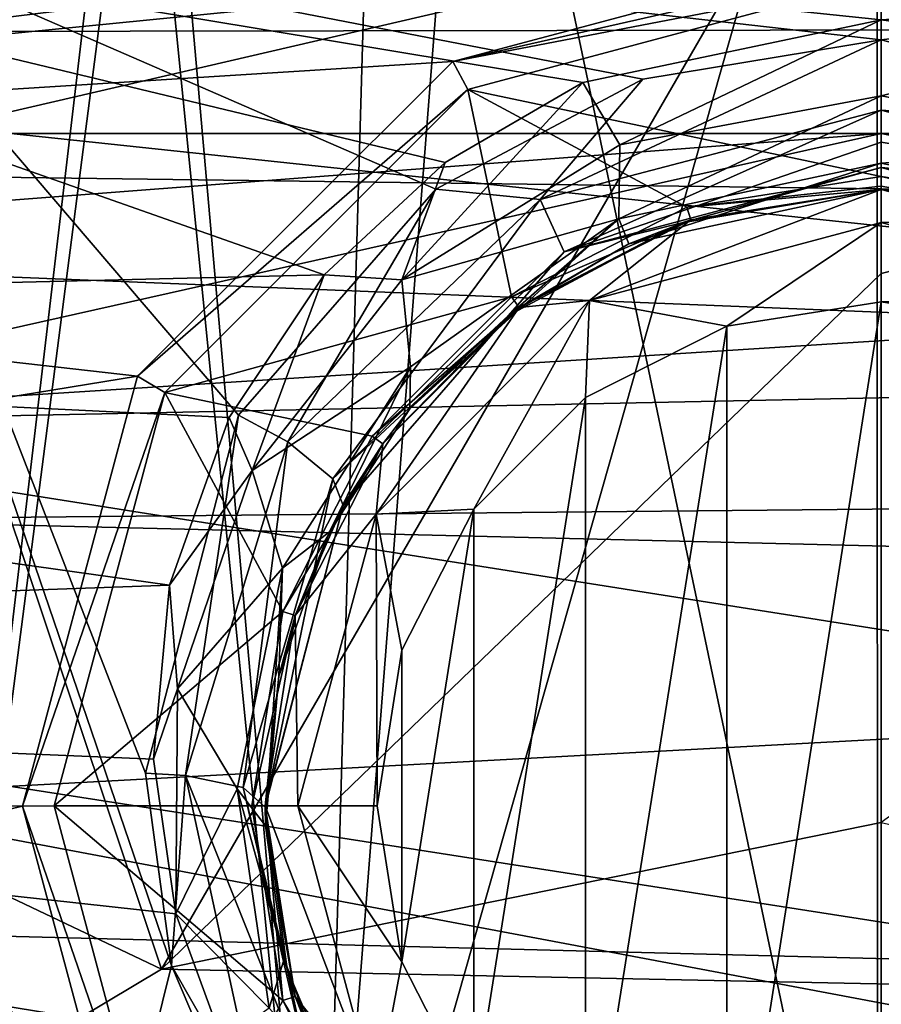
# Model space of a CAD drawing. Extents: x -252 to 252, y -10 to 685.
# Tile 69 of 256: x -1.92 to 0, y 96.06 to 98.25. Entities that reach past the tile are written whole.
import ezdxf

# ---------------------------------------------------------------- set-up
doc = ezdxf.new("R2010")
doc.units = 0
doc.header["$LTSCALE"] = 65.369103
for name, color, linetype in [('100', 7, 'CONTINUOUS'), ('102', 7, 'CONTINUOUS'), ('2522', 7, 'CONTINUOUS'), ('2525', 7, 'CONTINUOUS'), ('2543', 7, 'CONTINUOUS'), ('2544', 7, 'CONTINUOUS'), ('3404', 7, 'CONTINUOUS'), ('3407', 7, 'CONTINUOUS'), ('3408', 7, 'CONTINUOUS'), ('3501', 7, 'CONTINUOUS'), ('3506', 7, 'CONTINUOUS'), ('3517', 7, 'CONTINUOUS'), ('3518', 7, 'CONTINUOUS'), ('3525', 7, 'CONTINUOUS'), ('3526', 7, 'CONTINUOUS'), ('3531', 7, 'CONTINUOUS'), ('3532', 7, 'CONTINUOUS'), ('3535', 7, 'CONTINUOUS'), ('3536', 7, 'CONTINUOUS'), ('3537', 7, 'CONTINUOUS'), ('3538', 7, 'CONTINUOUS'), ('3912', 7, 'CONTINUOUS'), ('58', 7, 'CONTINUOUS'), ('61', 7, 'CONTINUOUS'), ('65', 7, 'CONTINUOUS'), ('66', 7, 'CONTINUOUS'), ('67', 7, 'CONTINUOUS'), ('70', 7, 'CONTINUOUS'), ('71', 7, 'CONTINUOUS'), ('74', 7, 'CONTINUOUS'), ('75', 7, 'CONTINUOUS'), ('83', 7, 'CONTINUOUS'), ('99', 7, 'CONTINUOUS')]:
    doc.layers.add(name, color=color, linetype=linetype)

msp = doc.modelspace()

# ---------------------------------------------------------------- linework, layer by layer
at = {"layer": '100', "color": 7, "linetype": 'CONTINUOUS'}
for points in [[(0, 99.4, -46), (0, 95, -46), (-1.2495, 95, -46.3347), (0, 99.4, -46)], [(0, 99.4, -46), (-1.2495, 95, -46.3347), (-1.1255, 99.3051, -46.2677), (0, 99.4, -46)], [(0, 95, -51), (0, 99.4, -51), (-0.9107, 99.3382, -50.8282), (0, 95, -51)], [(-1.6212, 99.2026, -50.4031), (-1.2495, 95, -50.6653), (-0.9107, 99.3382, -50.8282), (-1.6212, 99.2026, -50.4031)], [(-1.2495, 95, -50.6653), (0, 95, -51), (-0.9107, 99.3382, -50.8282), (-1.2495, 95, -50.6653)], [(-1.1255, 99.3051, -46.2677), (-1.2495, 95, -46.3347), (-1.6695, 99.1909, -46.6392), (-1.1255, 99.3051, -46.2677)], [(-2.2748, 99.0094, -49.537), (-2.1647, 95, -49.7503), (-1.6212, 99.2026, -50.4031), (-2.2748, 99.0094, -49.537)], [(-2.1647, 95, -49.7503), (-1.2495, 95, -50.6653), (-1.6212, 99.2026, -50.4031), (-2.1647, 95, -49.7503)], [(-1.6695, 99.1909, -46.6392), (-2.1647, 95, -47.2497), (-2.0909, 99.0708, -47.1296), (-1.6695, 99.1909, -46.6392)], [(-1.2495, 95, -46.3347), (-2.1647, 95, -47.2497), (-1.6695, 99.1909, -46.6392), (-1.2495, 95, -46.3347)]]:
    msp.add_3dface(points, dxfattribs=at)
at = {"layer": '102', "color": 7, "linetype": 'CONTINUOUS'}
for points in [[(2.1629, 98.9292, -10.5026), (-4.2353, 97.9324, -9.8177), (4.4044, 97.8188, -9.7356), (2.1629, 98.9292, -10.5026)], [(-2.218, 98.9116, -10.4911), (-4.2353, 97.9324, -9.8177), (2.1629, 98.9292, -10.5026), (-2.218, 98.9116, -10.4911)], [(-4.2353, 97.9324, -9.8177), (-5.207, 97.2059, -9.2763), (4.4044, 97.8188, -9.7356), (-4.2353, 97.9324, -9.8177)], [(4.4044, 97.8188, -9.7356), (-5.207, 97.2059, -9.2763), (5.5038, 96.9462, -9.0736), (4.4044, 97.8188, -9.7356)], [(-5.207, 97.2059, -9.2763), (-6.1461, 96.3168, -8.5608), (5.5038, 96.9462, -9.0736), (-5.207, 97.2059, -9.2763)], [(5.5038, 96.9462, -9.0736), (-6.1461, 96.3168, -8.5608), (6.4409, 95.9944, -8.2858), (5.5038, 96.9462, -9.0736)], [(-6.1461, 96.3168, -8.5608), (-7.0187, 95.2938, -7.6576), (6.4409, 95.9944, -8.2858), (-6.1461, 96.3168, -8.5608)]]:
    msp.add_3dface(points, dxfattribs=at)
at = {"layer": '2522', "color": 7, "linetype": 'CONTINUOUS'}
for points in [[(-5.7176, 100.0518, -15.5), (-7.9903, 97.9935, -15.5), (0, 99.1, -15.5), (-5.7176, 100.0518, -15.5)], [(0, 99.1, -15.5), (-7.9903, 97.9935, -15.5), (-2.6208, 98.6473, -15.5), (0, 99.1, -15.5)]]:
    msp.add_3dface(points, dxfattribs=at)
at = {"layer": '2525', "color": 7, "linetype": 'CONTINUOUS'}
for points in [[(2.6331, 97.4648, -64.5), (0, 98, -64.5), (-2.8964, 97.3508, -64.5), (2.6331, 97.4648, -64.5)], [(4.8351, 96.1292, -64.5), (2.6331, 97.4648, -64.5), (-2.8964, 97.3508, -64.5), (4.8351, 96.1292, -64.5)], [(-5.0627, 95.9379, -64.5), (4.8351, 96.1292, -64.5), (-2.8964, 97.3508, -64.5), (-5.0627, 95.9379, -64.5)], [(6.7303, 94.1594, -64.5), (4.8351, 96.1292, -64.5), (-5.0627, 95.9379, -64.5), (6.7303, 94.1594, -64.5)]]:
    msp.add_3dface(points, dxfattribs=at)
at = {"layer": '2543', "color": 7, "linetype": 'CONTINUOUS'}
for points in [[(0, 98.8663, -63.9995), (-2.949, 98.4159, -63.5), (-3.3707, 98.0852, -63.9995), (0, 98.8663, -63.9995)], [(0, 98.5, -64.366), (0, 98.8663, -63.9995), (-3.3707, 98.0852, -63.9995), (0, 98.5, -64.366)], [(-3.2139, 97.7542, -64.366), (0, 98.5, -64.366), (-3.3707, 98.0852, -63.9995), (-3.2139, 97.7542, -64.366)], [(0, 98, -64.5), (0, 98.5, -64.366), (-3.2139, 97.7542, -64.366), (0, 98, -64.5)], [(-2.8964, 97.3508, -64.5), (0, 98, -64.5), (-3.2139, 97.7542, -64.366), (-2.8964, 97.3508, -64.5)]]:
    msp.add_3dface(points, dxfattribs=at)
at = {"layer": '2544', "color": 7, "linetype": 'CONTINUOUS'}
for points in [[(0, 99, -63.5), (0, 98.8663, -63.9995), (3.3703, 98.0854, -63.9995), (0, 99, -63.5)], [(2.6506, 98.5296, -63.5), (0, 99, -63.5), (3.3703, 98.0854, -63.9995), (2.6506, 98.5296, -63.5)], [(0, 98.8663, -63.9995), (3.2135, 97.7544, -64.366), (3.3703, 98.0854, -63.9995), (0, 98.8663, -63.9995)], [(0, 98.5, -64.366), (3.2135, 97.7544, -64.366), (0, 98.8663, -63.9995), (0, 98.5, -64.366)], [(0, 98.5, -64.366), (2.6331, 97.4648, -64.5), (3.2135, 97.7544, -64.366), (0, 98.5, -64.366)], [(0, 98, -64.5), (2.6331, 97.4648, -64.5), (0, 98.5, -64.366), (0, 98, -64.5)]]:
    msp.add_3dface(points, dxfattribs=at)
at = {"layer": '3404', "color": 7, "linetype": 'CONTINUOUS'}
for points in [[(-1.6058, 96.1359, -68.3), (0, 96.4634, -68.3), (1.7665, 96.0667, -68.3), (-1.6058, 96.1359, -68.3)], [(-2.9947, 95.3064, -68.3), (-1.6058, 96.1359, -68.3), (1.7665, 96.0667, -68.3), (-2.9947, 95.3064, -68.3)], [(3.1364, 95.1911, -68.3), (-2.9947, 95.3064, -68.3), (1.7665, 96.0667, -68.3), (3.1364, 95.1911, -68.3)]]:
    msp.add_3dface(points, dxfattribs=at)
at = {"layer": '3407', "color": 7, "linetype": 'CONTINUOUS'}
for points in [[(0, 98.9109, -68.4), (2.6274, 98.3613, -68.4), (0, 97.6882, -68.325), (0, 98.9109, -68.4)], [(2.6274, 98.3613, -68.4), (0, 96.4634, -68.3), (0, 97.6882, -68.325), (2.6274, 98.3613, -68.4)]]:
    msp.add_3dface(points, dxfattribs=at)
at = {"layer": '3408', "color": 7, "linetype": 'CONTINUOUS'}
for points in [[(0, 98.9109, -68.4), (-1.6058, 96.1359, -68.3), (-2.3854, 98.4594, -68.4), (0, 98.9109, -68.4)], [(-1.6058, 96.1359, -68.3), (0, 98.9109, -68.4), (0, 97.6882, -68.325), (-1.6058, 96.1359, -68.3)], [(-1.6058, 96.1359, -68.3), (-4.2779, 97.4061, -68.4), (-2.3854, 98.4594, -68.4), (-1.6058, 96.1359, -68.3)], [(0, 96.4634, -68.3), (-1.6058, 96.1359, -68.3), (0, 97.6882, -68.325), (0, 96.4634, -68.3)], [(-1.6058, 96.1359, -68.3), (-2.9947, 95.3064, -68.3), (-4.2779, 97.4061, -68.4), (-1.6058, 96.1359, -68.3)]]:
    msp.add_3dface(points, dxfattribs=at)
at = {"layer": '3501', "color": 7, "linetype": 'CONTINUOUS'}
for points in [[(-3.7722, 98.8605, 13.5), (-5.3924, 97.8821, 13.5), (0, 98.4164, 13.5), (-3.7722, 98.8605, 13.5)], [(3.978, 98.758, 13.5), (0, 98.4164, 13.5), (0.9556, 98.1611, 13.5), (3.978, 98.758, 13.5)], [(0, 98.4164, 13.5), (-5.3924, 97.8821, 13.5), (-0.9562, 98.1607, 13.5), (0, 98.4164, 13.5)], [(-0.9562, 98.1607, 13.5), (-5.3924, 97.8821, 13.5), (-1.6593, 97.4587, 13.5), (-0.9562, 98.1607, 13.5)], [(-5.3924, 97.8821, 13.5), (-6.8647, 96.6086, 13.5), (-1.6593, 97.4587, 13.5), (-5.3924, 97.8821, 13.5)], [(-1.6593, 97.4587, 13.5), (-6.8647, 96.6086, 13.5), (-1.9164, 96.4996, 13.5), (-1.6593, 97.4587, 13.5)], [(-6.8647, 96.6086, 13.5), (-8.2013, 95.0486, 13.5), (-1.9164, 96.4996, 13.5), (-6.8647, 96.6086, 13.5)], [(-1.9164, 96.4996, 13.5), (-8.2013, 95.0486, 13.5), (-1.6589, 95.5407, 13.5), (-1.9164, 96.4996, 13.5)]]:
    msp.add_3dface(points, dxfattribs=at)
at = {"layer": '3506', "color": 7, "linetype": 'CONTINUOUS'}
for points in [[(-5.7426, 97.5755, 9.4108), (-4.0582, 98.6773, 10.0911), (-1.243, 97.6853, 9.4846), (-5.7426, 97.5755, 9.4108)], [(-0.6658, 98.1138, 9.7596), (-4.0582, 98.6773, 10.0911), (0, 98.2541, 9.8453), (-0.6658, 98.1138, 9.7596)], [(-0.9732, 97.9357, 9.6478), (-4.0582, 98.6773, 10.0911), (-0.6658, 98.1138, 9.7596), (-0.9732, 97.9357, 9.6478)], [(-1.243, 97.6853, 9.4846), (-4.0582, 98.6773, 10.0911), (-0.9732, 97.9357, 9.6478), (-1.243, 97.6853, 9.4846)], [(-4.0582, 98.6773, 10.0911), (4.3248, 98.5323, 10.009), (0, 98.2541, 9.8453), (-4.0582, 98.6773, 10.0911)], [(0, 98.2541, 9.8453), (4.3248, 98.5323, 10.009), (0.44, 98.1945, 9.8092), (0, 98.2541, 9.8453)], [(-1.4554, 97.3668, 9.2665), (-5.7426, 97.5755, 9.4108), (-1.243, 97.6853, 9.4846), (-1.4554, 97.3668, 9.2665)], [(-6.6128, 96.8133, 8.8577), (-5.7426, 97.5755, 9.4108), (-1.5886, 96.9923, 8.9942), (-6.6128, 96.8133, 8.8577)], [(-1.5886, 96.9923, 8.9942), (-5.7426, 97.5755, 9.4108), (-1.4554, 97.3668, 9.2665), (-1.5886, 96.9923, 8.9942)], [(-1.6242, 96.6041, 8.6926), (-6.6128, 96.8133, 8.8577), (-1.5886, 96.9923, 8.9942), (-1.6242, 96.6041, 8.6926)], [(-7.509, 95.8624, 8.0557), (-6.6128, 96.8133, 8.8577), (-1.4699, 95.9743, 8.1573), (-7.509, 95.8624, 8.0557)], [(-1.5742, 96.2591, 8.4068), (-6.6128, 96.8133, 8.8577), (-1.6242, 96.6041, 8.6926), (-1.5742, 96.2591, 8.4068)], [(-1.4699, 95.9743, 8.1573), (-6.6128, 96.8133, 8.8577), (-1.5742, 96.2591, 8.4068), (-1.4699, 95.9743, 8.1573)]]:
    msp.add_3dface(points, dxfattribs=at)
at = {"layer": '3517', "color": 7, "linetype": 'CONTINUOUS'}
for points in [[(-0.5633, 97.7543, 9.9723), (0, 97.875, 10.0594), (-0.4249, 97.8077, 12.9586), (-0.5633, 97.7543, 9.9723)], [(0, 97.875, 10.0594), (0, 97.875, 12.9586), (-0.4249, 97.8077, 12.9586), (0, 97.875, 10.0594)], [(-0.8082, 97.6124, 12.9586), (-0.5633, 97.7543, 9.9723), (-0.4249, 97.8077, 12.9586), (-0.8082, 97.6124, 12.9586)], [(-0.8235, 97.6011, 9.8586), (-0.5633, 97.7543, 9.9723), (-0.8082, 97.6124, 12.9586), (-0.8235, 97.6011, 9.8586)], [(-1.1124, 97.3082, 12.9586), (-0.8235, 97.6011, 9.8586), (-0.8082, 97.6124, 12.9586), (-1.1124, 97.3082, 12.9586)], [(-1.0518, 97.3857, 9.6927), (-0.8235, 97.6011, 9.8586), (-1.1124, 97.3082, 12.9586), (-1.0518, 97.3857, 9.6927)], [(-1.2315, 97.1117, 9.471), (-1.0518, 97.3857, 9.6927), (-1.1124, 97.3082, 12.9586), (-1.2315, 97.1117, 9.471)], [(-1.3077, 96.9249, 12.9586), (-1.2315, 97.1117, 9.471), (-1.1124, 97.3082, 12.9586), (-1.3077, 96.9249, 12.9586)], [(-1.3442, 96.7895, 9.1941), (-1.2315, 97.1117, 9.471), (-1.3077, 96.9249, 12.9586), (-1.3442, 96.7895, 9.1941)], [(-1.375, 96.5, 12.9586), (-1.3442, 96.7895, 9.1941), (-1.3077, 96.9249, 12.9586), (-1.375, 96.5, 12.9586)], [(-1.3743, 96.4555, 8.8875), (-1.3442, 96.7895, 9.1941), (-1.375, 96.5, 12.9586), (-1.3743, 96.4555, 8.8875)], [(-1.3077, 96.0751, 12.9586), (-1.3743, 96.4555, 8.8875), (-1.375, 96.5, 12.9586), (-1.3077, 96.0751, 12.9586)], [(-1.3321, 96.1591, 8.5972), (-1.3743, 96.4555, 8.8875), (-1.3077, 96.0751, 12.9586), (-1.3321, 96.1591, 8.5972)], [(-1.2438, 95.9138, 8.3432), (-1.3321, 96.1591, 8.5972), (-1.3077, 96.0751, 12.9586), (-1.2438, 95.9138, 8.3432)], [(-1.1124, 95.6918, 12.9586), (-1.2438, 95.9138, 8.3432), (-1.3077, 96.0751, 12.9586), (-1.1124, 95.6918, 12.9586)]]:
    msp.add_3dface(points, dxfattribs=at)
at = {"layer": '3518', "color": 7, "linetype": 'CONTINUOUS'}
for points in [[(0, 97.875, 12.9586), (0.3723, 97.8236, 10.0226), (0.4249, 97.8077, 12.9586), (0, 97.875, 12.9586)], [(0, 97.875, 12.9586), (0, 97.875, 10.0594), (0.3723, 97.8236, 10.0226), (0, 97.875, 12.9586)]]:
    msp.add_3dface(points, dxfattribs=at)
at = {"layer": '3525', "color": 7, "linetype": 'CONTINUOUS'}
for points in [[(0, 98.3457, 13.4707), (0.4339, 97.8356, 13.0293), (0.9228, 98.0984, 13.4707), (0, 98.3457, 13.4707)], [(0, 98.3457, 13.4707), (0, 97.9043, 13.0293), (0.4339, 97.8356, 13.0293), (0, 98.3457, 13.4707)]]:
    msp.add_3dface(points, dxfattribs=at)
at = {"layer": '3526', "color": 7, "linetype": 'CONTINUOUS'}
for points in [[(-0.9229, 98.0984, 13.4707), (0, 97.9043, 13.0293), (0, 98.3457, 13.4707), (-0.9229, 98.0984, 13.4707)], [(-1.5984, 97.4228, 13.4707), (-0.8254, 97.6361, 13.0293), (-0.9229, 98.0984, 13.4707), (-1.5984, 97.4228, 13.4707)], [(-0.8254, 97.6361, 13.0293), (-0.4339, 97.8356, 13.0293), (-0.9229, 98.0984, 13.4707), (-0.8254, 97.6361, 13.0293)], [(-0.4339, 97.8356, 13.0293), (0, 97.9043, 13.0293), (-0.9229, 98.0984, 13.4707), (-0.4339, 97.8356, 13.0293)], [(-1.1361, 97.3254, 13.0293), (-0.8254, 97.6361, 13.0293), (-1.5984, 97.4228, 13.4707), (-1.1361, 97.3254, 13.0293)], [(-1.8457, 96.5, 13.4707), (-1.3356, 96.9339, 13.0293), (-1.5984, 97.4228, 13.4707), (-1.8457, 96.5, 13.4707)], [(-1.3356, 96.9339, 13.0293), (-1.1361, 97.3254, 13.0293), (-1.5984, 97.4228, 13.4707), (-1.3356, 96.9339, 13.0293)], [(-1.4043, 96.5, 13.0293), (-1.3356, 96.9339, 13.0293), (-1.8457, 96.5, 13.4707), (-1.4043, 96.5, 13.0293)], [(-1.3356, 96.066, 13.0293), (-1.4043, 96.5, 13.0293), (-1.8457, 96.5, 13.4707), (-1.3356, 96.066, 13.0293)], [(-1.5984, 95.5771, 13.4707), (-1.3356, 96.066, 13.0293), (-1.8457, 96.5, 13.4707), (-1.5984, 95.5771, 13.4707)], [(-1.1361, 95.6746, 13.0293), (-1.3356, 96.066, 13.0293), (-1.5984, 95.5771, 13.4707), (-1.1361, 95.6746, 13.0293)]]:
    msp.add_3dface(points, dxfattribs=at)
at = {"layer": '3531', "color": 7, "linetype": 'CONTINUOUS'}
for points in [[(-0.6658, 98.1138, 9.7596), (0, 98.2541, 9.8453), (-0.5833, 97.9747, 9.7361), (-0.6658, 98.1138, 9.7596)], [(0, 98.2541, 9.8453), (0, 98.0847, 9.8126), (-0.5833, 97.9747, 9.7361), (0, 98.2541, 9.8453)], [(-0.9732, 97.9357, 9.6478), (-0.6658, 98.1138, 9.7596), (-1.0698, 97.6738, 9.5219), (-0.9732, 97.9357, 9.6478)], [(-1.0698, 97.6738, 9.5219), (-0.6658, 98.1138, 9.7596), (-0.5833, 97.9747, 9.7361), (-1.0698, 97.6738, 9.5219)], [(0, 98.0847, 9.8126), (0, 97.9344, 9.8976), (-0.5857, 97.81, 9.8043), (0, 98.0847, 9.8126)], [(-0.5833, 97.9747, 9.7361), (0, 98.0847, 9.8126), (-0.5857, 97.81, 9.8043), (-0.5833, 97.9747, 9.7361)], [(-1.0698, 97.6738, 9.5219), (-0.5833, 97.9747, 9.7361), (-0.5857, 97.81, 9.8043), (-1.0698, 97.6738, 9.5219)], [(-1.243, 97.6853, 9.4846), (-0.9732, 97.9357, 9.6478), (-1.0698, 97.6738, 9.5219), (-1.243, 97.6853, 9.4846)], [(0, 97.9344, 9.8976), (-0.5633, 97.7543, 9.9723), (-0.5857, 97.81, 9.8043), (0, 97.9344, 9.8976)], [(0, 97.875, 10.0594), (-0.5633, 97.7543, 9.9723), (0, 97.9344, 9.8976), (0, 97.875, 10.0594)], [(-1.0503, 97.4796, 9.5482), (-1.0698, 97.6738, 9.5219), (-0.5857, 97.81, 9.8043), (-1.0503, 97.4796, 9.5482)], [(-1.0518, 97.3857, 9.6927), (-1.0503, 97.4796, 9.5482), (-0.5857, 97.81, 9.8043), (-1.0518, 97.3857, 9.6927)], [(-0.8235, 97.6011, 9.8586), (-1.0518, 97.3857, 9.6927), (-0.5857, 97.81, 9.8043), (-0.8235, 97.6011, 9.8586)], [(-0.5633, 97.7543, 9.9723), (-0.8235, 97.6011, 9.8586), (-0.5857, 97.81, 9.8043), (-0.5633, 97.7543, 9.9723)], [(-1.4554, 97.3668, 9.2665), (-1.243, 97.6853, 9.4846), (-1.4036, 97.2481, 9.2056), (-1.4554, 97.3668, 9.2665)], [(-1.4036, 97.2481, 9.2056), (-1.243, 97.6853, 9.4846), (-1.0698, 97.6738, 9.5219), (-1.4036, 97.2481, 9.2056)], [(-1.4036, 97.2481, 9.2056), (-1.0698, 97.6738, 9.5219), (-1.0503, 97.4796, 9.5482), (-1.4036, 97.2481, 9.2056)], [(-1.3358, 97.0307, 9.1795), (-1.4036, 97.2481, 9.2056), (-1.0503, 97.4796, 9.5482), (-1.3358, 97.0307, 9.1795)], [(-1.2315, 97.1117, 9.471), (-1.3358, 97.0307, 9.1795), (-1.0503, 97.4796, 9.5482), (-1.2315, 97.1117, 9.471)], [(-1.0518, 97.3857, 9.6927), (-1.2315, 97.1117, 9.471), (-1.0503, 97.4796, 9.5482), (-1.0518, 97.3857, 9.6927)], [(-1.5886, 96.9923, 8.9942), (-1.4554, 97.3668, 9.2665), (-1.4036, 97.2481, 9.2056), (-1.5886, 96.9923, 8.9942)], [(-1.5704, 96.7613, 8.8238), (-1.5886, 96.9923, 8.9942), (-1.4036, 97.2481, 9.2056), (-1.5704, 96.7613, 8.8238)], [(-1.5704, 96.7613, 8.8238), (-1.4036, 97.2481, 9.2056), (-1.3358, 97.0307, 9.1795), (-1.5704, 96.7613, 8.8238)], [(-1.2315, 97.1117, 9.471), (-1.3442, 96.7895, 9.1941), (-1.3358, 97.0307, 9.1795), (-1.2315, 97.1117, 9.471)], [(-1.4375, 96.5379, 8.7458), (-1.5704, 96.7613, 8.8238), (-1.3358, 97.0307, 9.1795), (-1.4375, 96.5379, 8.7458)], [(-1.3743, 96.4555, 8.8875), (-1.4375, 96.5379, 8.7458), (-1.3358, 97.0307, 9.1795), (-1.3743, 96.4555, 8.8875)], [(-1.3442, 96.7895, 9.1941), (-1.3743, 96.4555, 8.8875), (-1.3358, 97.0307, 9.1795), (-1.3442, 96.7895, 9.1941)], [(-1.6242, 96.6041, 8.6926), (-1.5886, 96.9923, 8.9942), (-1.5704, 96.7613, 8.8238), (-1.6242, 96.6041, 8.6926)], [(-1.5742, 96.2591, 8.4068), (-1.6242, 96.6041, 8.6926), (-1.5704, 96.7613, 8.8238), (-1.5742, 96.2591, 8.4068)], [(-1.5742, 96.2591, 8.4068), (-1.5704, 96.7613, 8.8238), (-1.4375, 96.5379, 8.7458), (-1.5742, 96.2591, 8.4068)], [(-1.3655, 96.0489, 8.2844), (-1.5742, 96.2591, 8.4068), (-1.4375, 96.5379, 8.7458), (-1.3655, 96.0489, 8.2844)], [(-1.3321, 96.1591, 8.5972), (-1.3655, 96.0489, 8.2844), (-1.4375, 96.5379, 8.7458), (-1.3321, 96.1591, 8.5972)], [(-1.3743, 96.4555, 8.8875), (-1.3321, 96.1591, 8.5972), (-1.4375, 96.5379, 8.7458), (-1.3743, 96.4555, 8.8875)], [(-1.4699, 95.9743, 8.1573), (-1.5742, 96.2591, 8.4068), (-1.3655, 96.0489, 8.2844), (-1.4699, 95.9743, 8.1573)], [(-1.3321, 96.1591, 8.5972), (-1.2438, 95.9138, 8.3432), (-1.3655, 96.0489, 8.2844), (-1.3321, 96.1591, 8.5972)]]:
    msp.add_3dface(points, dxfattribs=at)
at = {"layer": '3532', "color": 7, "linetype": 'CONTINUOUS'}
for points in [[(0, 98.2541, 9.8453), (0.44, 98.1945, 9.8092), (0, 98.0847, 9.8126), (0, 98.2541, 9.8453)], [(0.44, 98.1945, 9.8092), (0.5825, 97.975, 9.7363), (0, 98.0847, 9.8126), (0.44, 98.1945, 9.8092)], [(0, 98.0847, 9.8126), (0.5825, 97.975, 9.7363), (0, 97.9344, 9.8976), (0, 98.0847, 9.8126)], [(0, 97.9344, 9.8976), (0.5825, 97.975, 9.7363), (0.5849, 97.8104, 9.8046), (0, 97.9344, 9.8976)], [(0, 97.875, 10.0594), (0, 97.9344, 9.8976), (0.5849, 97.8104, 9.8046), (0, 97.875, 10.0594)], [(0.3723, 97.8236, 10.0226), (0, 97.875, 10.0594), (0.5849, 97.8104, 9.8046), (0.3723, 97.8236, 10.0226)]]:
    msp.add_3dface(points, dxfattribs=at)
at = {"layer": '3535', "color": 7, "linetype": 'CONTINUOUS'}
for points in [[(0, 97.9043, 13.0293), (-0.4339, 97.8356, 13.0293), (0, 97.8826, 12.9968), (0, 97.9043, 13.0293)], [(-0.4339, 97.8356, 13.0293), (0, 97.875, 12.9586), (0, 97.8826, 12.9968), (-0.4339, 97.8356, 13.0293)], [(-0.4249, 97.8077, 12.9586), (0, 97.875, 12.9586), (-0.4339, 97.8356, 13.0293), (-0.4249, 97.8077, 12.9586)], [(-0.4249, 97.8077, 12.9586), (-0.4339, 97.8356, 13.0293), (-0.8254, 97.6361, 13.0293), (-0.4249, 97.8077, 12.9586)], [(-0.8082, 97.6124, 12.9586), (-0.4249, 97.8077, 12.9586), (-0.8254, 97.6361, 13.0293), (-0.8082, 97.6124, 12.9586)], [(-0.8082, 97.6124, 12.9586), (-0.8254, 97.6361, 13.0293), (-1.1361, 97.3254, 13.0293), (-0.8082, 97.6124, 12.9586)], [(-1.1124, 97.3082, 12.9586), (-0.8082, 97.6124, 12.9586), (-1.1361, 97.3254, 13.0293), (-1.1124, 97.3082, 12.9586)], [(-1.1124, 97.3082, 12.9586), (-1.1361, 97.3254, 13.0293), (-1.3356, 96.9339, 13.0293), (-1.1124, 97.3082, 12.9586)], [(-1.3077, 96.9249, 12.9586), (-1.1124, 97.3082, 12.9586), (-1.3356, 96.9339, 13.0293), (-1.3077, 96.9249, 12.9586)], [(-1.3077, 96.9249, 12.9586), (-1.3356, 96.9339, 13.0293), (-1.4043, 96.5, 13.0293), (-1.3077, 96.9249, 12.9586)], [(-1.375, 96.5, 12.9586), (-1.3077, 96.9249, 12.9586), (-1.4043, 96.5, 13.0293), (-1.375, 96.5, 12.9586)], [(-1.375, 96.5, 12.9586), (-1.4043, 96.5, 13.0293), (-1.3356, 96.066, 13.0293), (-1.375, 96.5, 12.9586)], [(-1.3077, 96.0751, 12.9586), (-1.375, 96.5, 12.9586), (-1.3356, 96.066, 13.0293), (-1.3077, 96.0751, 12.9586)], [(-1.1124, 95.6918, 12.9586), (-1.3077, 96.0751, 12.9586), (-1.3356, 96.066, 13.0293), (-1.1124, 95.6918, 12.9586)], [(-1.1124, 95.6918, 12.9586), (-1.3356, 96.066, 13.0293), (-1.1361, 95.6746, 13.0293), (-1.1124, 95.6918, 12.9586)]]:
    msp.add_3dface(points, dxfattribs=at)
at = {"layer": '3536', "color": 7, "linetype": 'CONTINUOUS'}
for points in [[(0, 97.9043, 13.0293), (0.4249, 97.8077, 12.9586), (0.4339, 97.8356, 13.0293), (0, 97.9043, 13.0293)], [(0.4249, 97.8077, 12.9586), (0, 97.9043, 13.0293), (0, 97.8826, 12.9968), (0.4249, 97.8077, 12.9586)], [(0, 97.875, 12.9586), (0.4249, 97.8077, 12.9586), (0, 97.8826, 12.9968), (0, 97.875, 12.9586)]]:
    msp.add_3dface(points, dxfattribs=at)
at = {"layer": '3537', "color": 7, "linetype": 'CONTINUOUS'}
for points in [[(0, 98.4164, 13.5), (-0.9562, 98.1607, 13.5), (0, 98.3782, 13.4924), (0, 98.4164, 13.5)], [(-0.9562, 98.1607, 13.5), (0, 98.3457, 13.4707), (0, 98.3782, 13.4924), (-0.9562, 98.1607, 13.5)], [(-0.9562, 98.1607, 13.5), (-0.9229, 98.0984, 13.4707), (0, 98.3457, 13.4707), (-0.9562, 98.1607, 13.5)], [(-0.9562, 98.1607, 13.5), (-1.6593, 97.4587, 13.5), (-0.9229, 98.0984, 13.4707), (-0.9562, 98.1607, 13.5)], [(-1.6593, 97.4587, 13.5), (-1.5984, 97.4228, 13.4707), (-0.9229, 98.0984, 13.4707), (-1.6593, 97.4587, 13.5)], [(-1.6593, 97.4587, 13.5), (-1.9164, 96.4996, 13.5), (-1.5984, 97.4228, 13.4707), (-1.6593, 97.4587, 13.5)], [(-1.9164, 96.4996, 13.5), (-1.8457, 96.5, 13.4707), (-1.5984, 97.4228, 13.4707), (-1.9164, 96.4996, 13.5)], [(-1.9164, 96.4996, 13.5), (-1.5984, 95.5771, 13.4707), (-1.8457, 96.5, 13.4707), (-1.9164, 96.4996, 13.5)], [(-1.9164, 96.4996, 13.5), (-1.6589, 95.5407, 13.5), (-1.5984, 95.5771, 13.4707), (-1.9164, 96.4996, 13.5)]]:
    msp.add_3dface(points, dxfattribs=at)
at = {"layer": '3538', "color": 7, "linetype": 'CONTINUOUS'}
for points in [[(0.9228, 98.0984, 13.4707), (0, 98.4164, 13.5), (0, 98.3782, 13.4924), (0.9228, 98.0984, 13.4707)], [(0.9556, 98.1611, 13.5), (0, 98.4164, 13.5), (0.9228, 98.0984, 13.4707), (0.9556, 98.1611, 13.5)], [(0, 98.3457, 13.4707), (0.9228, 98.0984, 13.4707), (0, 98.3782, 13.4924), (0, 98.3457, 13.4707)]]:
    msp.add_3dface(points, dxfattribs=at)
at = {"layer": '3912', "color": 7, "linetype": 'CONTINUOUS'}
for points in [[(90.2, 103.5, 11), (-9.9, 103.5, 11), (-9.9, 98, 9.5263), (90.2, 103.5, 11)], [(-9.9, 103.5, -11), (90.2, 103.5, -11), (90.2, 98, -9.5263), (-9.9, 103.5, -11)], [(90.2, 98, 9.5263), (90.2, 103.5, 11), (-9.9, 98, 9.5263), (90.2, 98, 9.5263)], [(-9.9, 103.5, -11), (90.2, 98, -9.5263), (-9.9, 98, -9.5263), (-9.9, 103.5, -11)], [(90.2, 98, -9.5263), (90.2, 93.9737, -5.5), (-9.9, 98, -9.5263), (90.2, 98, -9.5263)], [(-9.9, 98, -9.5263), (90.2, 93.9737, -5.5), (-9.9, 93.9737, -5.5), (-9.9, 98, -9.5263)], [(90.2, 93.9737, 5.5), (90.2, 98, 9.5263), (-9.9, 93.9737, 5.5), (90.2, 93.9737, 5.5)], [(-9.9, 93.9737, 5.5), (90.2, 98, 9.5263), (-9.9, 98, 9.5263), (-9.9, 93.9737, 5.5)]]:
    msp.add_3dface(points, dxfattribs=at)
at = {"layer": '58', "color": 7, "linetype": 'CONTINUOUS'}
for points in [[(-0.0084, 93.884, 16.4625), (-0.0091, 99.8404, 14.5623), (-4.31, 98.6879, 14.5959), (-0.0084, 93.884, 16.4625)], [(-0.0084, 93.884, 16.4625), (1.6181, 99.6825, 14.5672), (-0.0091, 99.8404, 14.5623), (-0.0084, 93.884, 16.4625)], [(3.0286, 99.2807, 14.5793), (1.6181, 99.6825, 14.5672), (-0.0084, 93.884, 16.4625), (3.0286, 99.2807, 14.5793)], [(4.2947, 98.6965, 14.5956), (3.0286, 99.2807, 14.5793), (-0.0084, 93.884, 16.4625), (4.2947, 98.6965, 14.5956)], [(-4.3079, 93.0797, 16.2741), (-0.0084, 93.884, 16.4625), (-4.31, 98.6879, 14.5959), (-4.3079, 93.0797, 16.2741)], [(4.2912, 93.0882, 16.2751), (4.2947, 98.6965, 14.5956), (-0.0084, 93.884, 16.4625), (4.2912, 93.0882, 16.2751)]]:
    msp.add_3dface(points, dxfattribs=at)
at = {"layer": '61', "color": 7, "linetype": 'CONTINUOUS'}
for points in [[(-2.3818, 98.4797, 13.8797), (2.3565, 98.4873, 13.8797), (0, 98.2091, 14.1035), (-2.3818, 98.4797, 13.8797)], [(0, 98.2091, 14.1035), (2.3565, 98.4873, 13.8797), (0.8122, 97.9952, 14.1648), (0, 98.2091, 14.1035)], [(-0.9941, 97.8761, 14.1994), (-2.3818, 98.4797, 13.8797), (-0.5319, 98.1213, 14.1285), (-0.9941, 97.8761, 14.1994)], [(-1.4341, 97.3721, 14.349), (-2.3818, 98.4797, 13.8797), (-0.9941, 97.8761, 14.1994), (-1.4341, 97.3721, 14.349)], [(-1.642, 96.5732, 14.5973), (-2.3818, 98.4797, 13.8797), (-1.4341, 97.3721, 14.349), (-1.642, 96.5732, 14.5973)], [(-1.5835, 96.144, 14.7362), (-2.3818, 98.4797, 13.8797), (-1.642, 96.5732, 14.5973), (-1.5835, 96.144, 14.7362)], [(-2.3818, 98.4797, 13.8797), (0, 98.2091, 14.1035), (-0.5319, 98.1213, 14.1285), (-2.3818, 98.4797, 13.8797)], [(-2.3802, 92.9321, 15.5441), (-2.3818, 98.4797, 13.8797), (-1.5835, 96.144, 14.7362), (-2.3802, 92.9321, 15.5441)], [(-1.4133, 95.7445, 14.869), (-2.3802, 92.9321, 15.5441), (-1.5835, 96.144, 14.7362), (-1.4133, 95.7445, 14.869)]]:
    msp.add_3dface(points, dxfattribs=at)
at = {"layer": '65', "color": 7, "linetype": 'CONTINUOUS'}
for points in [[(-0.3448, 95.4293, 9.5), (0, 97.625, 9.5), (0, 95.375, 9.5), (-0.3448, 95.4293, 9.5)], [(-0.3448, 97.5707, 9.5), (0, 97.625, 9.5), (-0.3448, 95.4293, 9.5), (-0.3448, 97.5707, 9.5)], [(0, 95.375, 9.5), (0, 97.625, 9.5), (0.3448, 97.5707, 9.5), (0, 95.375, 9.5)], [(-0.6597, 95.5889, 9.5), (-0.3448, 97.5707, 9.5), (-0.3448, 95.4293, 9.5), (-0.6597, 95.5889, 9.5)], [(-0.6597, 97.4111, 9.5), (-0.3448, 97.5707, 9.5), (-0.6597, 95.5889, 9.5), (-0.6597, 97.4111, 9.5)], [(0.3448, 95.4293, 9.5), (0, 95.375, 9.5), (0.3448, 97.5707, 9.5), (0.3448, 95.4293, 9.5)], [(-0.9094, 95.838, 9.5), (-0.6597, 97.4111, 9.5), (-0.6597, 95.5889, 9.5), (-0.9094, 95.838, 9.5)], [(-0.9094, 97.162, 9.5), (-0.6597, 97.4111, 9.5), (-0.9094, 95.838, 9.5), (-0.9094, 97.162, 9.5)], [(-1.0698, 96.1521, 9.5), (-0.9094, 97.162, 9.5), (-0.9094, 95.838, 9.5), (-1.0698, 96.1521, 9.5)], [(-1.0698, 96.8479, 9.5), (-0.9094, 97.162, 9.5), (-1.0698, 96.1521, 9.5), (-1.0698, 96.8479, 9.5)], [(-1.125, 96.5, 9.5), (-1.0698, 96.8479, 9.5), (-1.0698, 96.1521, 9.5), (-1.125, 96.5, 9.5)]]:
    msp.add_3dface(points, dxfattribs=at)
at = {"layer": '66', "color": 7, "linetype": 'CONTINUOUS'}
for points in [[(0.6803, 97.6949, 13.9291), (0, 97.875, 9.75), (0, 97.875, 13.868), (0.6803, 97.6949, 13.9291)], [(0.4249, 97.8077, 9.75), (0, 97.875, 9.75), (0.6803, 97.6949, 13.9291), (0.4249, 97.8077, 9.75)]]:
    msp.add_3dface(points, dxfattribs=at)
at = {"layer": '67', "color": 7, "linetype": 'CONTINUOUS'}
for points in [[(0, 97.875, 13.868), (-0.4249, 97.8077, 9.75), (-0.4454, 97.8009, 13.893), (0, 97.875, 13.868)], [(0, 97.875, 13.868), (0, 97.875, 9.75), (-0.4249, 97.8077, 9.75), (0, 97.875, 13.868)], [(-0.4454, 97.8009, 13.893), (-0.8082, 97.6124, 9.75), (-0.8322, 97.5946, 13.9636), (-0.4454, 97.8009, 13.893)], [(-0.4249, 97.8077, 9.75), (-0.8082, 97.6124, 9.75), (-0.4454, 97.8009, 13.893), (-0.4249, 97.8077, 9.75)], [(-0.8082, 97.6124, 9.75), (-1.1124, 97.3082, 9.75), (-0.8322, 97.5946, 13.9636), (-0.8082, 97.6124, 9.75)], [(-0.8322, 97.5946, 13.9636), (-1.1124, 97.3082, 9.75), (-1.2005, 97.1704, 14.1126), (-0.8322, 97.5946, 13.9636)], [(-1.1124, 97.3082, 9.75), (-1.3077, 96.9249, 9.75), (-1.2005, 97.1704, 14.1126), (-1.1124, 97.3082, 9.75)], [(-1.2005, 97.1704, 14.1126), (-1.375, 96.5, 9.75), (-1.375, 96.4975, 14.3597), (-1.2005, 97.1704, 14.1126)], [(-1.3077, 96.9249, 9.75), (-1.375, 96.5, 9.75), (-1.2005, 97.1704, 14.1126), (-1.3077, 96.9249, 9.75)], [(-1.375, 96.5, 9.75), (-1.3077, 96.0751, 9.75), (-1.375, 96.4975, 14.3597), (-1.375, 96.5, 9.75)], [(-1.375, 96.4975, 14.3597), (-1.3077, 96.0751, 9.75), (-1.326, 96.1361, 14.4979), (-1.375, 96.4975, 14.3597)], [(-1.326, 96.1361, 14.4979), (-1.3077, 96.0751, 9.75), (-1.1834, 95.7999, 14.6299), (-1.326, 96.1361, 14.4979)], [(-1.3077, 96.0751, 9.75), (-1.1124, 95.6918, 9.75), (-1.1834, 95.7999, 14.6299), (-1.3077, 96.0751, 9.75)]]:
    msp.add_3dface(points, dxfattribs=at)
at = {"layer": '70', "color": 7, "linetype": 'CONTINUOUS'}
for points in [[(0, 98.2091, 14.1035), (0, 98.0524, 14.1073), (-0.7613, 97.8533, 14.1699), (0, 98.2091, 14.1035)], [(-0.5319, 98.1213, 14.1285), (0, 98.2091, 14.1035), (-0.7613, 97.8533, 14.1699), (-0.5319, 98.1213, 14.1285)], [(-0.9941, 97.8761, 14.1994), (-0.5319, 98.1213, 14.1285), (-0.7613, 97.8533, 14.1699), (-0.9941, 97.8761, 14.1994)], [(-0.7613, 97.8533, 14.1699), (0, 98.0524, 14.1073), (-0.7073, 97.7362, 14.0804), (-0.7613, 97.8533, 14.1699)], [(0, 98.0524, 14.1073), (0, 97.981, 14.0724), (-0.7073, 97.7362, 14.0804), (0, 98.0524, 14.1073)], [(0, 97.981, 14.0724), (0, 97.9241, 14.0168), (-0.7073, 97.7362, 14.0804), (0, 97.981, 14.0724)], [(0, 97.9241, 14.0168), (-0.4454, 97.8009, 13.893), (-0.7073, 97.7362, 14.0804), (0, 97.9241, 14.0168)], [(0, 97.875, 13.868), (-0.4454, 97.8009, 13.893), (0, 97.9241, 14.0168), (0, 97.875, 13.868)], [(-1.4341, 97.3721, 14.349), (-0.9941, 97.8761, 14.1994), (-1.3243, 97.3123, 14.3432), (-1.4341, 97.3721, 14.349)], [(-1.3243, 97.3123, 14.3432), (-0.9941, 97.8761, 14.1994), (-0.7613, 97.8533, 14.1699), (-1.3243, 97.3123, 14.3432)], [(-1.3243, 97.3123, 14.3432), (-0.7613, 97.8533, 14.1699), (-1.2236, 97.2295, 14.2557), (-1.3243, 97.3123, 14.3432)], [(-1.2236, 97.2295, 14.2557), (-0.7613, 97.8533, 14.1699), (-0.7073, 97.7362, 14.0804), (-1.2236, 97.2295, 14.2557)], [(-0.4454, 97.8009, 13.893), (-0.8322, 97.5946, 13.9636), (-0.7073, 97.7362, 14.0804), (-0.4454, 97.8009, 13.893)], [(-0.8322, 97.5946, 13.9636), (-1.2236, 97.2295, 14.2557), (-0.7073, 97.7362, 14.0804), (-0.8322, 97.5946, 13.9636)], [(-0.8322, 97.5946, 13.9636), (-1.2005, 97.1704, 14.1126), (-1.2236, 97.2295, 14.2557), (-0.8322, 97.5946, 13.9636)], [(-1.642, 96.5732, 14.5973), (-1.4341, 97.3721, 14.349), (-1.5526, 96.5681, 14.5883), (-1.642, 96.5732, 14.5973)], [(-1.5526, 96.5681, 14.5883), (-1.4341, 97.3721, 14.349), (-1.3243, 97.3123, 14.3432), (-1.5526, 96.5681, 14.5883)], [(-1.5526, 96.5681, 14.5883), (-1.3243, 97.3123, 14.3432), (-1.4242, 96.5409, 14.5021), (-1.5526, 96.5681, 14.5883)], [(-1.4242, 96.5409, 14.5021), (-1.3243, 97.3123, 14.3432), (-1.2236, 97.2295, 14.2557), (-1.4242, 96.5409, 14.5021)], [(-1.375, 96.4975, 14.3597), (-1.4242, 96.5409, 14.5021), (-1.2236, 97.2295, 14.2557), (-1.375, 96.4975, 14.3597)], [(-1.2005, 97.1704, 14.1126), (-1.375, 96.4975, 14.3597), (-1.2236, 97.2295, 14.2557), (-1.2005, 97.1704, 14.1126)], [(-1.5835, 96.144, 14.7362), (-1.642, 96.5732, 14.5973), (-1.5526, 96.5681, 14.5883), (-1.5835, 96.144, 14.7362)], [(-1.3843, 95.7943, 14.8504), (-1.5835, 96.144, 14.7362), (-1.5526, 96.5681, 14.5883), (-1.3843, 95.7943, 14.8504)], [(-1.2601, 95.8353, 14.7635), (-1.5526, 96.5681, 14.5883), (-1.4242, 96.5409, 14.5021), (-1.2601, 95.8353, 14.7635)], [(-1.3843, 95.7943, 14.8504), (-1.5526, 96.5681, 14.5883), (-1.2601, 95.8353, 14.7635), (-1.3843, 95.7943, 14.8504)], [(-1.375, 96.4975, 14.3597), (-1.326, 96.1361, 14.4979), (-1.4242, 96.5409, 14.5021), (-1.375, 96.4975, 14.3597)], [(-1.326, 96.1361, 14.4979), (-1.2601, 95.8353, 14.7635), (-1.4242, 96.5409, 14.5021), (-1.326, 96.1361, 14.4979)], [(-1.4133, 95.7445, 14.869), (-1.5835, 96.144, 14.7362), (-1.3843, 95.7943, 14.8504), (-1.4133, 95.7445, 14.869)], [(-1.326, 96.1361, 14.4979), (-1.1834, 95.7999, 14.6299), (-1.2601, 95.8353, 14.7635), (-1.326, 96.1361, 14.4979)]]:
    msp.add_3dface(points, dxfattribs=at)
at = {"layer": '71', "color": 7, "linetype": 'CONTINUOUS'}
for points in [[(0, 98.2091, 14.1035), (0.8122, 97.9952, 14.1648), (0, 98.0524, 14.1073), (0, 98.2091, 14.1035)], [(0, 98.0524, 14.1073), (0.8122, 97.9952, 14.1648), (0.7622, 97.8528, 14.1701), (0, 98.0524, 14.1073)], [(0, 98.0524, 14.1073), (0.7622, 97.8528, 14.1701), (0, 97.981, 14.0724), (0, 98.0524, 14.1073)], [(0, 97.981, 14.0724), (0.7622, 97.8528, 14.1701), (0, 97.9241, 14.0168), (0, 97.981, 14.0724)], [(0, 97.875, 13.868), (0, 97.9241, 14.0168), (0.7081, 97.7357, 14.0806), (0, 97.875, 13.868)], [(0, 97.9241, 14.0168), (0.7622, 97.8528, 14.1701), (0.7081, 97.7357, 14.0806), (0, 97.9241, 14.0168)], [(0.6803, 97.6949, 13.9291), (0, 97.875, 13.868), (0.7081, 97.7357, 14.0806), (0.6803, 97.6949, 13.9291)]]:
    msp.add_3dface(points, dxfattribs=at)
at = {"layer": '74', "color": 7, "linetype": 'CONTINUOUS'}
for points in [[(-0.4249, 97.8077, 9.75), (0, 97.875, 9.75), (-0.6509, 97.6274, 9.5732), (-0.4249, 97.8077, 9.75)], [(0, 97.875, 9.75), (0, 97.8018, 9.5732), (-0.6509, 97.6274, 9.5732), (0, 97.875, 9.75)], [(-0.8082, 97.6124, 9.75), (-0.4249, 97.8077, 9.75), (-0.6509, 97.6274, 9.5732), (-0.8082, 97.6124, 9.75)], [(0, 97.8018, 9.5732), (-0.3448, 97.5707, 9.5), (-0.6509, 97.6274, 9.5732), (0, 97.8018, 9.5732)], [(0, 97.625, 9.5), (-0.3448, 97.5707, 9.5), (0, 97.8018, 9.5732), (0, 97.625, 9.5)], [(-0.6509, 97.6274, 9.5732), (-0.9094, 97.162, 9.5), (-1.1274, 97.1509, 9.5732), (-0.6509, 97.6274, 9.5732)], [(-0.8082, 97.6124, 9.75), (-0.6509, 97.6274, 9.5732), (-1.1274, 97.1509, 9.5732), (-0.8082, 97.6124, 9.75)], [(-0.6597, 97.4111, 9.5), (-0.9094, 97.162, 9.5), (-0.6509, 97.6274, 9.5732), (-0.6597, 97.4111, 9.5)], [(-0.3448, 97.5707, 9.5), (-0.6597, 97.4111, 9.5), (-0.6509, 97.6274, 9.5732), (-0.3448, 97.5707, 9.5)], [(-1.1124, 97.3082, 9.75), (-0.8082, 97.6124, 9.75), (-1.1274, 97.1509, 9.5732), (-1.1124, 97.3082, 9.75)], [(-1.3077, 96.9249, 9.75), (-1.1124, 97.3082, 9.75), (-1.1274, 97.1509, 9.5732), (-1.3077, 96.9249, 9.75)], [(-1.3077, 96.9249, 9.75), (-1.1274, 97.1509, 9.5732), (-1.3018, 96.5, 9.5732), (-1.3077, 96.9249, 9.75)], [(-1.1274, 97.1509, 9.5732), (-1.125, 96.5, 9.5), (-1.3018, 96.5, 9.5732), (-1.1274, 97.1509, 9.5732)], [(-0.9094, 97.162, 9.5), (-1.0698, 96.8479, 9.5), (-1.1274, 97.1509, 9.5732), (-0.9094, 97.162, 9.5)], [(-1.0698, 96.8479, 9.5), (-1.125, 96.5, 9.5), (-1.1274, 97.1509, 9.5732), (-1.0698, 96.8479, 9.5)], [(-1.375, 96.5, 9.75), (-1.3077, 96.9249, 9.75), (-1.3018, 96.5, 9.5732), (-1.375, 96.5, 9.75)], [(-1.3077, 96.0751, 9.75), (-1.375, 96.5, 9.75), (-1.1274, 95.8491, 9.5732), (-1.3077, 96.0751, 9.75)], [(-1.375, 96.5, 9.75), (-1.3018, 96.5, 9.5732), (-1.1274, 95.8491, 9.5732), (-1.375, 96.5, 9.75)], [(-1.3018, 96.5, 9.5732), (-1.0698, 96.1521, 9.5), (-1.1274, 95.8491, 9.5732), (-1.3018, 96.5, 9.5732)], [(-1.125, 96.5, 9.5), (-1.0698, 96.1521, 9.5), (-1.3018, 96.5, 9.5732), (-1.125, 96.5, 9.5)], [(-1.0698, 96.1521, 9.5), (-0.9094, 95.838, 9.5), (-1.1274, 95.8491, 9.5732), (-1.0698, 96.1521, 9.5)], [(-1.1124, 95.6918, 9.75), (-1.3077, 96.0751, 9.75), (-1.1274, 95.8491, 9.5732), (-1.1124, 95.6918, 9.75)]]:
    msp.add_3dface(points, dxfattribs=at)
at = {"layer": '75', "color": 7, "linetype": 'CONTINUOUS'}
for points in [[(0, 97.875, 9.75), (0.4249, 97.8077, 9.75), (0, 97.8018, 9.5732), (0, 97.875, 9.75)], [(0.4249, 97.8077, 9.75), (0.6509, 97.6274, 9.5732), (0, 97.8018, 9.5732), (0.4249, 97.8077, 9.75)], [(0.6509, 97.6274, 9.5732), (0, 97.625, 9.5), (0, 97.8018, 9.5732), (0.6509, 97.6274, 9.5732)], [(0.3448, 97.5707, 9.5), (0, 97.625, 9.5), (0.6509, 97.6274, 9.5732), (0.3448, 97.5707, 9.5)]]:
    msp.add_3dface(points, dxfattribs=at)
at = {"layer": '83', "color": 7, "linetype": 'CONTINUOUS'}
for points in [[(-2.5369, 98.9511, -58), (4.0353, 98.2379, -58), (-4.0561, 98.2251, -58), (-2.5369, 98.9511, -58)], [(2.5296, 98.9537, -58), (4.0353, 98.2379, -58), (-2.5369, 98.9511, -58), (2.5296, 98.9537, -58)], [(-4.0561, 98.2251, -58), (5.454, 97.2144, -58), (-5.5736, 97.1096, -58), (-4.0561, 98.2251, -58)], [(4.0353, 98.2379, -58), (5.454, 97.2144, -58), (-4.0561, 98.2251, -58), (4.0353, 98.2379, -58)], [(5.454, 97.2144, -58), (7.4209, 95.0842, -58), (-5.5736, 97.1096, -58), (5.454, 97.2144, -58)], [(7.4209, 95.0842, -58), (5.1, 95.1, -58), (-5.5736, 97.1096, -58), (7.4209, 95.0842, -58)], [(5.1, 95.1, -58), (-5.1, 95.1, -58), (-5.5736, 97.1096, -58), (5.1, 95.1, -58)]]:
    msp.add_3dface(points, dxfattribs=at)
at = {"layer": '99', "color": 7, "linetype": 'CONTINUOUS'}
for points in [[(0.9012, 99.3395, -46.1681), (0, 95, -46), (0, 99.4, -46), (0.9012, 99.3395, -46.1681)], [(0, 95, -51), (1.2495, 95, -50.6653), (0, 99.4, -51), (0, 95, -51)], [(0, 99.4, -51), (1.2495, 95, -50.6653), (1.1424, 99.3023, -50.7237), (0, 99.4, -51)], [(1.2495, 95, -46.3347), (0, 95, -46), (0.9012, 99.3395, -46.1681), (1.2495, 95, -46.3347)]]:
    msp.add_3dface(points, dxfattribs=at)

doc.saveas('drawing.dxf')
